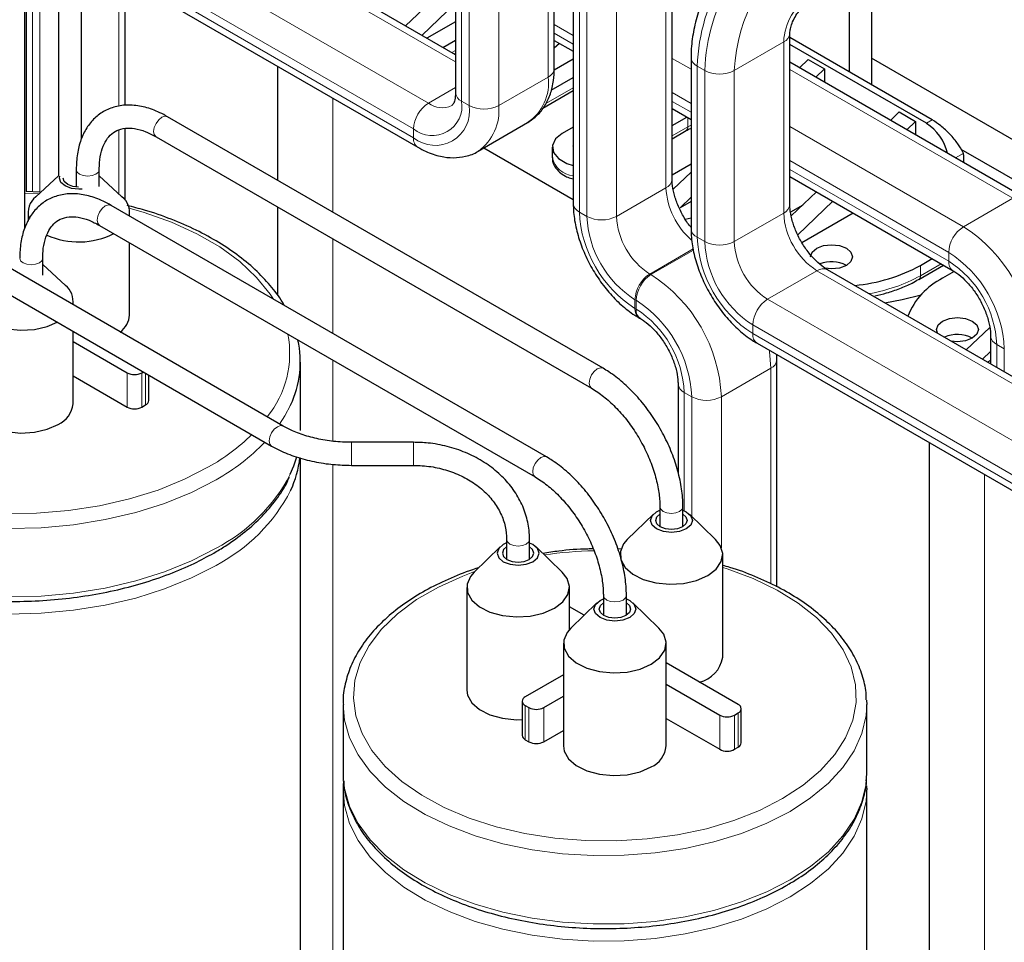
# Model space of a CAD drawing. Header units: millimetres. Extents: x 5 to 418, y 2 to 292.
# Tile 42 of 56: x 335 to 360, y 90 to 114. Entities that reach past the tile are written whole.
import ezdxf

# ---------------------------------------------------------------- set-up
doc = ezdxf.new("R2010")
doc.units = ezdxf.units.MM

msp = doc.modelspace()

# ---------------------------------------------------------------- linework, layer by layer
at = {"color": 7, "linetype": 'Continuous', "lineweight": 25}
for p, q in [((335.5409, 120.6854), (335.5409, 109.653)), ((336.1276, 110.5988), (336.1276, 120.6854)), ((334.689, 108.3434), (334.689, 118.43)), ((345.6484, 112.7388), (338.195, 117.0416)), ((348.1651, 112.3912), (348.1651, 116.7461)), ((345.6484, 116.1311), (345.6484, 111.7762)), ((336.404, 115.1696), (344.6913, 110.3855)), ((334.7212, 115.0359), (334.7212, 109.2618)), ((351.1632, 109.5717), (351.1632, 115.0153)), ((356.2406, 114.9856), (356.2406, 111.9745)), ((337.2379, 111.4456), (337.2379, 114.6882)), ((344.379, 113.4716), (345.6484, 114.6931)), ((355.6749, 114.6483), (355.6749, 112.3011)), ((348.6465, 114.4003), (348.6465, 108.9567)), ((345.6484, 114.0545), (344.7939, 113.2321)), ((345.6484, 113.5774), (344.9221, 113.1581)), ((345.3276, 112.9241), (345.6484, 113.1093)), ((348.1651, 113.1046), (348.6465, 112.8267)), ((354.1614, 108.9296), (354.1614, 113.2845)), ((357.7868, 111.0819), (354.1614, 113.1748)), ((348.2944, 113.0299), (348.1651, 112.9055)), ((357.6359, 110.9949), (354.1614, 113.0007)), ((345.6164, 112.7573), (345.6484, 112.7758)), ((348.6465, 112.6303), (348.1624, 112.3508)), ((351.6447, 112.6695), (351.6447, 108.3146)), ((360.1059, 109.1172), (354.1614, 112.5489)), ((354.6284, 112.6222), (354.4056, 112.4079)), ((354.6284, 112.6222), (355.0432, 112.3827)), ((363.9716, 108.1864), (356.2406, 112.6494)), ((341.1168, 112.449), (341.1168, 109.5478)), ((355.0432, 112.3827), (354.8204, 112.1684)), ((355.0432, 112.3827), (355.0432, 112.0398)), ((348.0862, 111.8388), (348.6465, 112.1622)), ((347.8738, 111.3827), (348.6465, 111.8288)), ((351.1632, 111.3738), (351.6447, 111.0959)), ((349.4065, 104.7623), (338.3191, 111.1629)), ((351.1632, 110.9373), (351.5413, 111.1555)), ((356.9477, 111.2833), (356.7249, 111.069)), ((356.9477, 111.2833), (357.3625, 111.0438)), ((357.3625, 111.0438), (357.1398, 110.8295)), ((357.3625, 111.0438), (357.3625, 110.7009)), ((337.2379, 109.04), (337.2379, 110.8651)), ((346.2259, 110.2863), (347.4836, 111.0124)), ((348.6465, 110.8995), (348.3681, 110.7388)), ((351.1632, 110.6038), (351.52, 110.8098)), ((338.0258, 110.6548), (349.1132, 104.2542)), ((346.3688, 110.3689), (348.6465, 109.054)), ((348.1143, 110.385), (348.1143, 110.1237)), ((348.6465, 110.4367), (348.633, 110.4237)), ((348.6465, 110.4159), (348.633, 110.4237)), ((361.3047, 108.7243), (358.5252, 110.329)), ((358.5642, 110.2645), (358.5752, 110.2307)), ((358.5787, 110.1908), (358.5787, 109.9988)), ((335.9935, 109.82), (335.9935, 109.3745)), ((336.5801, 109.3916), (336.5801, 109.82)), ((351.6447, 109.9525), (351.1632, 109.6746)), ((335.5409, 109.6597), (334.9639, 109.1271)), ((337.157, 109.1271), (336.5801, 109.6595)), ((351.6447, 109.751), (351.1938, 109.3171)), ((354.1614, 109.643), (358.3149, 107.2452)), ((335.0698, 109.2411), (334.7212, 109.2618)), ((351.6447, 109.1123), (351.3672, 108.8453)), ((354.8375, 109.2527), (354.1985, 108.6378)), ((347.9679, 102.507), (336.8805, 108.9076)), ((341.1168, 108.8704), (341.1168, 106.6158)), ((351.6447, 109.0055), (351.3672, 108.8453)), ((354.4874, 108.9157), (354.1808, 108.7388)), ((355.2523, 109.0132), (354.3649, 108.1593)), ((334.7671, 108.7312), (334.7671, 108.504)), ((337.3538, 108.6344), (337.3538, 108.7312)), ((351.4968, 108.5588), (351.6447, 108.587)), ((355.7745, 108.7118), (354.4694, 107.9584)), ((336.5872, 108.3995), (347.6746, 101.9989)), ((341.2623, 103.2923), (333.3125, 107.8815)), ((337.3538, 106.1182), (337.3538, 107.957)), ((335.1416, 107.1364), (335.1416, 107.5647)), ((357.4851, 107.3806), (357.7827, 107.5525)), ((333.0192, 107.3734), (340.969, 102.7842)), ((335.7185, 106.8718), (335.1416, 107.4044)), ((357.4409, 107.0217), (358.0715, 107.3857)), ((368.742, 99.4072), (355.1184, 107.2719)), ((358.3465, 107.2248), (358.0507, 107.0541)), ((357.4409, 107.0217), (357.4275, 107.0157)), ((335.9153, 106.379), (335.9153, 106.4759)), ((350.3293, 106.042), (350.3576, 106.0257)), ((358.6532, 105.2313), (359.2481, 105.8038)), ((335.9153, 103.863), (335.9153, 105.7016)), ((359.272, 105.5875), (359.272, 104.8741)), ((335.9153, 105.4425), (337.2901, 104.6488)), ((353.3274, 105.4), (366.951, 97.5352)), ((353.8314, 104.983), (353.8255, 105.1124)), ((359.272, 105.1882), (359.068, 104.9919)), ((341.7007, 103.1788), (341.7007, 104.9208)), ((353.8314, 99.2066), (353.8314, 104.983)), ((359.272, 104.9615), (359.1963, 104.9178)), ((335.9153, 104.5715), (337.2901, 103.7779)), ((337.6672, 104.6488), (337.7031, 104.6695)), ((337.8396, 103.9411), (337.8396, 104.5907)), ((351.3147, 104.368), (351.3147, 102.1043)), ((337.6672, 103.7779), (337.7615, 103.8323)), ((344.5768, 102.8807), (343.0012, 102.8807)), ((357.7102, 102.8698), (357.7102, 78.4046)), ((341.7007, 72.4769), (341.7007, 102.481)), ((343.0012, 102.294), (344.5768, 102.294)), ((350.6874, 101.0516), (350.0234, 100.4095)), ((350.7682, 101.1115), (350.8521, 101.151)), ((350.8521, 101.2423), (350.8521, 100.7367)), ((351.4388, 100.7369), (351.4388, 101.2423)), ((352.2673, 100.4095), (351.6033, 101.0516)), ((346.9502, 100.4099), (346.9502, 99.9036)), ((347.5368, 99.9045), (347.5368, 100.4099)), ((346.7848, 100.2189), (346.1208, 99.5767)), ((348.3647, 99.5767), (347.7007, 100.2189)), ((349.8847, 100.1623), (349.7836, 100.1684)), ((352.452, 97.4099), (352.452, 100.0228)), ((345.9361, 99.1901), (345.9361, 96.5771)), ((348.5494, 98.1176), (348.5494, 99.1901)), ((349.2489, 98.7963), (348.5849, 98.1542)), ((349.3298, 98.8562), (349.4136, 98.8957)), ((349.4136, 98.9869), (349.4136, 98.4815)), ((350.0002, 98.4815), (350.0002, 98.9869)), ((350.8289, 98.1542), (350.1648, 98.7963)), ((348.9207, 98.4789), (348.5494, 98.6932)), ((348.5494, 98.149), (348.5686, 98.1379)), ((348.4002, 97.7676), (348.4002, 95.1546)), ((351.0136, 95.1546), (351.0136, 97.7676)), ((352.8464, 96.2126), (351.0136, 97.2707)), ((348.4002, 96.9659), (347.4253, 96.4031)), ((351.0136, 96.7265), (352.375, 95.9405)), ((347.3472, 96.2943), (347.3472, 95.4233)), ((347.8967, 96.131), (348.4002, 96.4217)), ((356.1164, 96.319), (356.119, 96.2124)), ((342.7857, 96.2124), (342.7857, 94.4705)), ((347.4253, 96.1854), (347.5196, 96.131)), ((352.9245, 95.2328), (352.9245, 96.1038)), ((356.119, 94.4705), (356.119, 96.2124)), ((351.0136, 95.8555), (352.375, 95.0695)), ((352.7522, 95.9405), (352.8464, 95.9949)), ((347.8967, 95.26), (348.4002, 95.5507)), ((347.4253, 95.3144), (347.5196, 95.26)), ((352.7522, 95.0695), (352.8464, 95.1239)), ((342.7857, 94.4705), (342.7934, 94.2849)), ((356.1144, 94.3276), (356.119, 94.4705)), ((342.7857, 94.035), (342.7857, 63.7686)), ((356.1164, 94.1416), (356.119, 94.035)), ((356.119, 63.7686), (356.119, 94.035))]:
    msp.add_line(p, q, dxfattribs=at)
at = {"color": 7, "linetype": 'Continuous', "lineweight": 18}
for p, q in [((345.6484, 112.5585), (337.9284, 117.0152)), ((348.0089, 116.5284), (348.0089, 112.1735)), ((344.958, 111.505), (336.6707, 116.2891)), ((345.8046, 115.9134), (345.8046, 111.5585)), ((344.5808, 110.8518), (336.2935, 115.6359)), ((345.9969, 115.8023), (345.9969, 111.4474)), ((346.7512, 115.8023), (346.7512, 111.4474)), ((344.5808, 110.6297), (336.2935, 115.4138)), ((334.8774, 114.8182), (334.8774, 109.2525)), ((335.0698, 114.7071), (335.0698, 109.2411)), ((337.0817, 114.7784), (337.0817, 111.4311)), ((351.007, 114.7976), (351.007, 109.354)), ((348.8027, 114.1826), (348.8027, 108.739)), ((348.9951, 114.0715), (348.9951, 108.6279)), ((349.7493, 114.0715), (349.7493, 108.6279)), ((348.6465, 113.2292), (348.1651, 113.5071)), ((348.6465, 113.0071), (348.1651, 113.285)), ((352.7474, 112.3407), (354.0052, 113.0668)), ((354.0052, 113.0668), (354.0052, 108.7119)), ((345.6484, 112.848), (345.5539, 112.7934)), ((351.6447, 112.3693), (351.1632, 112.6472)), ((351.8009, 112.4518), (351.9932, 112.3407)), ((351.8009, 112.4518), (351.8009, 108.0969)), ((351.9932, 112.3407), (351.9932, 107.9859)), ((352.7474, 112.3407), (352.7474, 107.9859)), ((359.8393, 109.0908), (354.1614, 112.3685)), ((346.7512, 111.4474), (348.0089, 112.1735)), ((345.6484, 111.9035), (344.958, 111.505)), ((348.6465, 111.901), (347.9489, 111.4982)), ((342.5227, 111.6374), (342.5227, 108.7362)), ((345.8046, 111.5585), (345.9969, 111.4474)), ((351.6447, 111.4984), (351.1632, 111.7763)), ((351.6447, 111.2763), (351.1632, 111.5542)), ((351.5642, 110.9075), (351.5642, 111.1423)), ((357.6359, 110.9949), (357.7868, 111.0819)), ((337.0817, 110.8233), (337.0817, 109.1965)), ((344.5808, 110.8518), (344.5808, 110.6297)), ((351.5642, 110.9075), (351.1632, 110.676)), ((351.6447, 110.9479), (351.5642, 110.9075)), ((358.5815, 108.3647), (354.1614, 110.9164)), ((358.2044, 107.7115), (354.1614, 110.0455)), ((358.5752, 110.2307), (358.3761, 110.1158)), ((358.2044, 107.4894), (354.1614, 109.8234)), ((349.7493, 108.6279), (351.007, 109.354)), ((335.0422, 109.1994), (334.689, 109.2138)), ((358.5815, 108.3647), (359.8393, 109.0908)), ((348.8027, 108.739), (348.9951, 108.6279)), ((352.7474, 107.9859), (354.0052, 108.7119)), ((342.5227, 108.0588), (342.5227, 105.6504)), ((351.8009, 108.0969), (351.9932, 107.9859)), ((350.596, 107.1615), (351.702, 107.8)), ((350.6242, 107.1452), (351.7068, 107.7701)), ((358.2044, 107.4894), (358.2044, 107.7115)), ((358.009, 107.4218), (357.4851, 107.1194)), ((357.4851, 107.1194), (357.4851, 107.3806)), ((350.596, 107.1615), (350.6242, 107.1452)), ((353.5941, 106.5194), (354.8518, 107.2455)), ((354.8518, 107.2455), (368.4754, 99.3808)), ((350.2188, 106.2862), (350.2188, 106.5083)), ((350.2188, 106.5083), (350.2471, 106.492)), ((350.2188, 106.2862), (350.2471, 106.2699)), ((350.2471, 106.2699), (350.2471, 106.492)), ((353.5941, 106.5194), (367.2177, 98.6547)), ((353.217, 105.8662), (366.8406, 98.0015)), ((353.217, 105.6441), (353.217, 105.8662)), ((353.217, 105.6441), (366.8406, 97.7794)), ((359.4282, 105.3698), (359.6205, 105.2587)), ((359.4282, 105.3698), (359.4282, 104.7839)), ((359.6205, 105.2587), (359.6205, 104.6729)), ((342.5227, 104.973), (342.5227, 102.9132)), ((337.2901, 104.6488), (337.2901, 103.7779)), ((337.6672, 104.6488), (337.6672, 103.7779)), ((337.7615, 104.6358), (337.7615, 103.8323)), ((352.4175, 104.0392), (353.6752, 104.7653)), ((353.6752, 104.7653), (353.6752, 99.2791)), ((351.4709, 104.1503), (351.6632, 104.0392)), ((351.4709, 104.1503), (351.4709, 101.1377)), ((351.6632, 104.0392), (351.6632, 100.9937)), ((352.4175, 104.0392), (352.4175, 100.1952)), ((343.0012, 102.6369), (343.0012, 102.8807)), ((344.5768, 102.6369), (344.5768, 102.8807)), ((343.0012, 102.294), (343.0012, 102.6369)), ((344.5768, 102.294), (344.5768, 102.6369)), ((342.5227, 102.3182), (342.5227, 86.0244)), ((359.1161, 102.0582), (359.1161, 76.4452)), ((347.4253, 96.1854), (347.4253, 95.3144)), ((347.5196, 96.131), (347.5196, 95.26)), ((347.8967, 96.131), (347.8967, 95.26)), ((352.375, 95.9405), (352.375, 95.0695)), ((352.7522, 95.9405), (352.7522, 95.0695)), ((352.8464, 95.9949), (352.8464, 95.1239))]:
    msp.add_line(p, q, dxfattribs=at)
at = {"color": 7, "linetype": 'Continuous', "lineweight": 18, "flags": 128}
for points in [[(338.3191, 111.1629), (338.2518, 111.176), (338.1724, 111.1484), (338.0931, 111.0843), (338.0258, 110.9936), (337.9808, 110.8899), (337.965, 110.7891), (337.9808, 110.7066), (338.0258, 110.6548), (338.0258, 110.6548)], [(335.9935, 109.8199), (336.0158, 109.7552), (336.0794, 109.7002), (336.1746, 109.6635), (336.2868, 109.6506), (336.3991, 109.6635), (336.4942, 109.7002)], [(336.4942, 109.7002), (336.5578, 109.7552), (336.5801, 109.82)], [(336.8805, 108.9076), (336.8132, 108.9207), (336.7338, 108.8931), (336.6545, 108.829), (336.5872, 108.7383), (336.5422, 108.6346), (336.5264, 108.5338), (336.5422, 108.4513), (336.5872, 108.3995), (336.5872, 108.3995)], [(341.0166, 106.5199), (340.9348, 106.6447), (340.5875, 107.0747), (340.1561, 107.4784), (339.6464, 107.8506), (339.0653, 108.186), (338.4207, 108.4803), (337.7212, 108.7293), (337.3401, 108.8395)], [(334.5549, 107.5646), (334.5772, 107.4999), (334.6408, 107.4449), (334.736, 107.4082), (334.8482, 107.3953), (334.9605, 107.4082), (335.0556, 107.4449)], [(335.0556, 107.4449), (335.1192, 107.4999), (335.1416, 107.5646)], [(353.6354, 105.2222), (353.6407, 105.1892), (353.6752, 104.7653)], [(349.4065, 104.7623), (349.3392, 104.7753), (349.2599, 104.7478), (349.1805, 104.6837), (349.1132, 104.5929), (349.0682, 104.4893), (349.0524, 104.3885), (349.0682, 104.306), (349.113, 104.2543)], [(339.5528, 101.9273), (338.9279, 101.6056), (338.2436, 101.3271), (337.5087, 101.0954), (336.7329, 100.9136), (335.9262, 100.7841), (335.0992, 100.7085), (334.2627, 100.6878), (333.4275, 100.7223), (332.6046, 100.8115), (331.8046, 100.9543), (331.0381, 101.1488), (330.315, 101.3924), (329.6447, 101.6821), (329.036, 102.014), (328.4967, 102.3838), (328.0341, 102.7867), (327.6539, 103.2173), (327.3613, 103.6702), (327.2962, 103.799)], [(341.4521, 103.8278), (341.3087, 103.5552), (341.1729, 103.3438)], [(340.9689, 103.1229), (341.0362, 103.2137), (341.1156, 103.2777), (341.195, 103.3053), (341.2623, 103.2922), (341.2625, 103.2921)], [(340.9689, 102.7842), (340.924, 102.8359), (340.9082, 102.9185), (340.924, 103.0192), (340.9689, 103.1229)], [(347.9679, 102.507), (347.9006, 102.52), (347.8213, 102.4924), (347.7419, 102.4284), (347.6746, 102.3376), (347.6296, 102.234), (347.6139, 102.1332), (347.6296, 102.0506), (347.6744, 101.999)], [(327.2855, 102.0798), (327.3613, 101.9283), (327.6539, 101.4754), (328.0341, 101.0447), (328.4967, 100.6418), (329.036, 100.2721), (329.6447, 99.9402), (330.315, 99.6505), (331.0381, 99.4068), (331.8046, 99.2123), (332.6046, 99.0695), (333.4275, 98.9803), (334.2627, 98.9458), (335.0992, 98.9665), (335.9262, 99.0422), (336.7329, 99.1717), (337.5087, 99.3535), (338.2436, 99.5851), (338.9279, 99.8636), (339.5528, 100.1853)], [(334.1619, 101.0608), (334.9833, 101.0746), (335.7964, 101.1433), (336.5902, 101.2661), (337.3539, 101.4413), (338.0772, 101.6664), (338.7504, 101.9385), (339.3643, 102.2539), (339.3643, 102.2539)], [(339.5528, 99.7499), (338.9279, 99.4281), (338.2436, 99.1496), (337.5087, 98.918), (336.7329, 98.7362), (335.9262, 98.6067), (335.0992, 98.531), (334.2627, 98.5103), (333.4275, 98.5448), (332.6046, 98.634), (331.8046, 98.7768), (331.0381, 98.9713), (330.315, 99.215), (329.6447, 99.5047), (329.036, 99.8366), (328.4967, 100.2063), (328.0341, 100.6092), (327.6539, 101.0399), (327.3613, 101.4928), (327.2962, 101.6216)], [(351.4388, 101.2422), (351.4165, 101.1775), (351.3529, 101.1225), (351.2577, 101.0858), (351.1455, 101.0729), (351.0332, 101.0858), (350.9381, 101.1225), (350.8745, 101.1775), (350.8522, 101.2418)], [(346.9502, 100.4083), (346.9725, 100.3451), (347.0361, 100.2901), (347.1313, 100.2534), (347.2435, 100.2405), (347.3558, 100.2534), (347.4509, 100.2901)], [(347.4509, 100.2901), (347.5145, 100.3451), (347.5368, 100.4099), (347.5368, 100.4099)], [(346.1339, 99.5894), (345.8355, 99.4783), (345.214, 99.1986), (344.6568, 98.8769), (344.1723, 98.5182), (343.7679, 98.1278), (343.4496, 97.7116), (343.2223, 97.2761), (343.0895, 96.8277), (343.0531, 96.3733), (343.1137, 95.9198), (343.2704, 95.4739), (343.5208, 95.0426), (343.8611, 94.6324), (344.2862, 94.2493), (344.7896, 93.8994), (345.3637, 93.5878), (345.9998, 93.3193), (346.6882, 93.0979), (347.4185, 92.9271), (348.1796, 92.8093), (348.96, 92.7465), (349.7479, 92.7395), (350.5313, 92.7884), (351.2984, 92.8926), (352.0374, 93.0504), (352.7373, 93.2594), (353.3874, 93.5164), (353.9778, 93.8177), (353.9778, 93.8177)], [(353.9778, 93.8177), (354.4996, 94.1585), (354.945, 94.5338), (355.307, 94.9378), (355.5803, 95.3645), (355.7607, 95.8073), (355.8455, 96.2596), (355.8334, 96.7144), (355.7245, 97.1649), (355.5206, 97.6043), (355.2246, 98.0259), (354.8412, 98.4233), (354.3761, 98.7905), (353.8363, 99.1219), (353.2301, 99.4125), (352.5666, 99.6579), (352.452, 99.6939)], [(350.0002, 98.9869), (349.9779, 98.9221), (349.9143, 98.8672), (349.8191, 98.8305), (349.7069, 98.8176), (349.5946, 98.8305), (349.4995, 98.8672), (349.4359, 98.9221), (349.4136, 98.9865)], [(354.1664, 93.4911), (353.5757, 93.1883), (352.9272, 92.928), (352.2299, 92.7138), (351.4936, 92.5487), (350.7287, 92.4351), (349.9458, 92.3744), (349.1561, 92.3677), (348.3704, 92.4149), (347.6, 92.5154), (346.8555, 92.6678), (346.1476, 92.87), (345.486, 93.1191), (344.88, 93.4116), (344.3383, 93.7435), (343.8684, 94.11), (343.4768, 94.506), (343.1692, 94.926), (342.9497, 95.364), (342.8215, 95.8139), (342.7857, 96.2132)], [(356.119, 96.2124), (356.1007, 95.9275), (355.9957, 95.4756), (355.7988, 95.034), (355.5128, 94.609), (355.1418, 94.2064), (354.6908, 93.8321), (354.1664, 93.4911)], [(342.7934, 94.2849), (342.8215, 94.072), (342.9497, 93.622), (343.1692, 93.184), (343.4768, 92.764), (343.8684, 92.368), (344.3383, 92.0015), (344.88, 91.6697), (345.486, 91.3772), (346.1476, 91.1281), (346.8555, 90.9259), (347.6, 90.7735), (348.3704, 90.6729), (349.1561, 90.6257), (349.9458, 90.6325), (350.7287, 90.6931), (351.4936, 90.8068), (352.2299, 90.9719), (352.9272, 91.1861), (353.5757, 91.4464), (354.1664, 91.7491)], [(354.1664, 91.7491), (354.6908, 92.0901), (355.1418, 92.4645), (355.5128, 92.867), (355.7988, 93.2921), (355.9957, 93.7337), (356.1007, 94.1856), (356.1144, 94.3276)], [(354.1664, 91.3136), (353.5757, 91.0109), (352.9272, 90.7506), (352.2299, 90.5364), (351.4936, 90.3713), (350.7287, 90.2576), (349.9458, 90.197), (349.1561, 90.1902), (348.3704, 90.2374), (347.6, 90.338), (346.8555, 90.4904), (346.1476, 90.6926), (345.486, 90.9417), (344.88, 91.2342), (344.3383, 91.566), (343.8684, 91.9325), (343.4768, 92.3286), (343.1692, 92.7485), (342.9497, 93.1866), (342.8215, 93.6365), (342.7857, 94.0358)], [(356.119, 94.035), (356.1007, 93.7501), (355.9957, 93.2982), (355.7988, 92.8566), (355.5128, 92.4315), (355.1418, 92.029), (354.6908, 91.6546), (354.1664, 91.3136)]]:
    msp.add_lwpolyline(points, dxfattribs=at)
at = {"color": 7, "linetype": 'Continuous', "lineweight": 25, "flags": 128}
for points in [[(348.3681, 110.7388), (348.1955, 110.5965), (348.1176, 110.4286), (348.1438, 110.2555), (348.271, 110.0981), (348.4838, 109.9752), (348.6465, 109.9235)], [(336.1493, 109.322), (336.0604, 109.3173), (335.8716, 109.339), (335.7116, 109.4008), (335.6046, 109.4932), (335.5671, 109.6021), (335.5752, 109.6535)], [(336.0505, 109.3713), (335.9074, 109.3888), (335.7776, 109.4389), (335.6909, 109.5138), (335.6605, 109.5964)], [(354.689, 107.5984), (354.7296, 107.7162), (354.8452, 107.8161), (355.0182, 107.8828), (355.2223, 107.9062), (355.4264, 107.8828), (355.5994, 107.8161), (355.7151, 107.7162), (355.7557, 107.5984), (355.7151, 107.4805), (355.5994, 107.3806), (355.4264, 107.3139), (355.2223, 107.2905), (355.0524, 107.3065)], [(333.5254, 106.8718), (333.4188, 106.7498), (333.3354, 106.5523), (333.3474, 106.349), (333.454, 106.1552), (333.6471, 105.9852), (333.9126, 105.8516), (334.2307, 105.7643), (334.5778, 105.7297), (334.9282, 105.7505), (335.2558, 105.8251), (335.5122, 105.9343)], [(356.58, 106.4282), (357.0223, 106.5096), (357.5025, 106.6306)], [(357.9194, 105.655), (357.8945, 105.7478), (357.9351, 105.8657), (358.0507, 105.9655), (358.2238, 106.0323), (358.4279, 106.0557), (358.632, 106.0323), (358.805, 105.9655), (358.9206, 105.8657), (358.9612, 105.7478), (358.9206, 105.63), (358.805, 105.5301), (358.632, 105.4634), (358.4279, 105.4399), (358.267, 105.4543)], [(333.3286, 103.863), (333.3474, 103.7361), (333.454, 103.5423), (333.6471, 103.3723), (333.9126, 103.2387), (334.2307, 103.1513), (334.5778, 103.1168), (334.9282, 103.1376), (335.2558, 103.2122), (335.5365, 103.335)], [(341.4439, 102.0684), (341.5331, 102.279), (341.6092, 102.5119)], [(351.4388, 101.1509), (351.5225, 101.1115), (351.6381, 101.0116), (351.6787, 100.8938), (351.6381, 100.776), (351.5225, 100.6761), (351.3495, 100.6093), (351.1454, 100.5859), (350.9413, 100.6093), (350.7682, 100.6761), (350.6526, 100.776), (350.612, 100.8938), (350.6526, 101.0116), (350.7682, 101.1115), (350.7682, 101.1115)], [(351.4388, 101.0507), (351.5149, 100.9822), (351.5454, 100.8938), (351.5149, 100.8054), (351.4282, 100.7305), (351.2984, 100.6805), (351.1454, 100.6629), (350.9923, 100.6805), (350.8625, 100.7305), (350.7758, 100.8054), (350.7454, 100.8938), (350.7758, 100.9822), (350.8521, 101.0509)], [(346.9502, 100.3185), (346.8656, 100.2788), (346.75, 100.1789), (346.7094, 100.0611), (346.75, 99.9432), (346.8656, 99.8433), (347.0386, 99.7766), (347.2427, 99.7532), (347.4468, 99.7766), (347.6199, 99.8433), (347.6199, 99.8433)], [(347.6199, 99.8433), (347.7355, 99.9432), (347.7761, 100.0611), (347.7355, 100.1789), (347.6199, 100.2788), (347.5368, 100.3179)], [(350.0234, 100.4095), (349.9298, 100.2995), (349.8456, 100.1), (349.8577, 99.8946), (349.9654, 99.6988), (350.1605, 99.5271), (350.4287, 99.3921), (350.7501, 99.3038), (351.1008, 99.2689), (351.4547, 99.2899), (351.7858, 99.3653), (352.0693, 99.4894)], [(352.0693, 99.4894), (352.2843, 99.6531), (352.4149, 99.8442), (352.4513, 100.0486), (352.3908, 100.251), (352.2673, 100.4095)], [(346.9502, 100.2185), (346.8732, 100.1494), (346.8427, 100.0611), (346.8732, 99.9727), (346.9599, 99.8978), (347.0897, 99.8477), (347.2427, 99.8301), (347.3958, 99.8477), (347.5256, 99.8978)], [(347.5256, 99.8978), (347.6123, 99.9727), (347.6427, 100.0611), (347.6123, 100.1494), (347.5368, 100.2176)], [(346.1208, 99.5767), (346.0272, 99.4668), (345.9429, 99.2672), (345.9551, 99.0619), (346.0627, 98.8661), (346.2579, 98.6943), (346.5261, 98.5593), (346.8475, 98.4711), (347.1981, 98.4362), (347.5521, 98.4572), (347.8832, 98.5326), (348.1667, 98.6567)], [(348.1667, 98.6567), (348.3817, 98.8204), (348.5123, 99.0115), (348.5487, 99.2158), (348.4882, 99.4183), (348.3647, 99.5767)], [(350.0002, 98.8957), (350.084, 98.8562), (350.1996, 98.7564), (350.2402, 98.6385), (350.1996, 98.5207), (350.084, 98.4208), (349.911, 98.3541), (349.7069, 98.3306), (349.5028, 98.3541), (349.3298, 98.4208), (349.2142, 98.5207), (349.1736, 98.6385), (349.2142, 98.7564), (349.3298, 98.8562), (349.3298, 98.8562)], [(350.0002, 98.7955), (350.0764, 98.7269), (350.1069, 98.6385), (350.0764, 98.5502), (349.9897, 98.4753), (349.86, 98.4252), (349.7069, 98.4076), (349.5538, 98.4252), (349.424, 98.4753), (349.3373, 98.5502), (349.3069, 98.6385), (349.3373, 98.7269), (349.4136, 98.7955)], [(348.5849, 98.1542), (348.4913, 98.0443), (348.4071, 97.8447), (348.4192, 97.6394), (348.5269, 97.4436), (348.722, 97.2718), (348.9902, 97.1368), (349.3116, 97.0486), (349.6623, 97.0137), (350.0163, 97.0347), (350.3473, 97.11), (350.6308, 97.2342)], [(350.6308, 97.2342), (350.8459, 97.3979), (350.9764, 97.589), (351.0128, 97.7933), (350.9523, 97.9957), (350.8289, 98.1542)], [(345.9361, 96.5771), (345.9551, 96.449), (346.0627, 96.2532), (346.2579, 96.0814), (346.5261, 95.9464), (346.8475, 95.8582), (347.1981, 95.8233), (347.3472, 95.8252)], [(348.4002, 95.1546), (348.4192, 95.0265), (348.5269, 94.8307), (348.722, 94.6589), (348.9902, 94.5239), (349.3116, 94.4356), (349.6623, 94.4007), (350.0163, 94.4217), (350.3473, 94.4971), (350.6308, 94.6212)]]:
    msp.add_lwpolyline(points, dxfattribs=at)
at = {"color": 7, "linetype": 'Continuous', "lineweight": 18}
for centre, radius, start, end in [((356.8294, 112.2343), 5.0332, 122.4764, 177.5236), ((357.0217, 112.1233), 5.0332, 122.4764, 177.5236), ((356.9785, 112.1482), 4.2354, 122.60548, 177.39452), ((355.5056, 112.9985), 1.502, 122.60548, 177.39452), ((353.8938, 113.3119), 0.2692, 294.43365, 353.63125), ((351.9116, 112.6961), 0.2683, 185.71014, 245.624), ((347.8982, 112.4178), 0.2682, 294.37466, 354.3052), ((352.3703, 113.0686), 0.8197, 242.60967, 297.39033), ((346.8026, 112.0199), 1.2161, 304.05635, 7.25583), ((345.0586, 111.4374), 0.7558, 230.79671, 9.21404), ((345.9153, 111.8028), 0.2682, 185.6948, 245.62534), ((345.3996, 110.8145), 0.8196, 122.60548, 177.39452), ((345.1336, 111.3074), 0.8746, 230.79671, 9.21404), ((345.3088, 111.9949), 0.6026, 234.39223, 294.19458), ((346.3741, 112.1753), 0.8197, 242.60967, 297.39033), ((345.4789, 111.323), 1.2783, 306.06736, 5.58812), ((351.4627, 110.8946), 0.1023, 304.05635, 7.25583), ((344.8345, 110.5974), 0.2557, 172.74244, 235.96084), ((348.6967, 110.2577), 0.5976, 192.95276, 265.18458), ((350.8963, 109.5983), 0.2682, 294.37466, 354.3052), ((352.8841, 109.4517), 1.8796, 182.97863, 229.37292), ((348.9134, 108.9833), 0.2682, 185.6948, 245.62534), ((353.8945, 108.9562), 0.2682, 294.37466, 354.3052), ((351.8773, 108.8789), 3.0777, 182.60548, 237.39452), ((349.3722, 109.3558), 0.8197, 242.60967, 297.39033), ((351.652, 108.7488), 2.6597, 182.60548, 237.39452), ((351.5875, 108.7116), 1.8401, 182.60548, 237.39452), ((355.8433, 108.7956), 1.8401, 182.60548, 237.39452), ((351.9116, 108.3412), 0.2682, 185.6948, 245.62534), ((359.0232, 107.6742), 0.8196, 122.60548, 177.39452), ((356.4815, 105.0816), 3.8973, 2.60548, 57.39452), ((354.8754, 108.2368), 3.0777, 182.60548, 237.39452), ((352.3703, 108.7137), 0.8197, 242.60967, 297.39033), ((354.6501, 108.1068), 2.6597, 182.60548, 237.39452), ((354.5856, 108.0695), 1.8401, 182.60548, 237.39452), ((356.546, 105.1188), 3.0777, 2.60548, 57.39452), ((355.008, 107.0274), 0.2683, 65.69288, 125.61758), ((358.4724, 107.4633), 0.2692, 174.4348, 233.67132), ((356.7712, 105.2489), 2.6597, 2.60548, 57.39452), ((351.0376, 106.471), 0.8196, 122.60548, 177.39452), ((351.0659, 106.4547), 0.8196, 122.60548, 177.39452), ((348.5242, 103.8621), 3.8973, 2.60548, 57.39452), ((355.4953, 110.7144), 4.109, 279.52016, 298.96334), ((357.3836, 107.1064), 0.1023, 304.05635, 7.25583), ((350.4859, 106.2599), 0.2683, 174.38055, 234.29131), ((348.5887, 103.8993), 3.0777, 2.60548, 57.39452), ((354.0357, 105.829), 0.8196, 122.60548, 177.39452), ((350.5151, 106.2438), 0.2692, 174.4348, 233.67132), ((348.8139, 104.0293), 2.6597, 2.60548, 57.39452), ((338.8432, 105.1451), 2.5852, 321.20734, 10.84044), ((353.4783, 105.6153), 0.2629, 173.70115, 234.98667), ((359.5395, 105.6149), 0.2692, 186.35047, 245.56795), ((353.5764, 105.0011), 0.2557, 292.73751, 355.95885), ((351.5822, 104.3953), 0.2692, 186.35047, 245.56795), ((352.0403, 104.7671), 0.8197, 242.60967, 297.39033), ((336.7703, 106.8719), 5.2967, 299.32278, 314.21513), ((336.9046, 106.6553), 5.4192, 299.25392, 315.89834), ((337.5319, 104.1061), 4.4109, 297.26901, 332.48608), ((337.4696, 103.731), 4.4933, 297.62209, 332.41498), ((349.4385, 89.3164), 10.8081, 91.39182, 98.12786)]:
    msp.add_arc(centre, radius, start, end, dxfattribs=at)
at = {"color": 7, "linetype": 'Continuous', "lineweight": 25}
for centre, radius, start, end in [((356.9662, 109.9511), 1.2401, 13.11116, 57.3157), ((358.3629, 110.1918), 0.2158, 359.73251, 10.37943), ((335.2695, 108.7318), 0.4996, 127.7102, 196.47975), ((336.843, 108.727), 0.5085, 350.14879, 51.87832), ((336.0578, 109.9663), 1.9885, 245.95105, 296.68336), ((355.2194, 106.6368), 0.8353, 62.93996, 110.79082), ((355.4024, 111.2184), 4.3664, 275.38804, 298.48744), ((358.8521, 105.4358), 1.8058, 116.34443, 158.81177), ((335.4046, 106.4717), 0.5085, 350.1338, 51.87893), ((336.7672, 106.1602), 0.588, 306.29321, 355.90801), ((358.4258, 104.7915), 0.8302, 62.82932, 113.4381), ((339.1557, 104.9204), 2.5431, 334.55477, 12.83552), ((337.4787, 105.0128), 0.4099, 242.60967, 297.39033), ((335.2737, 103.9234), 0.6444, 294.06265, 354.61721), ((337.4787, 104.1418), 0.4099, 242.60967, 297.39033), ((337.7061, 103.9545), 0.1341, 294.37466, 354.3052), ((339.058, 102.7746), 2.6449, 334.84564, 353.92697), ((351.683, 97.5383), 0.7797, 283.41773, 350.52131), ((347.4666, 96.2943), 0.1164, 110.78342, 249.21658), ((347.7081, 96.4949), 0.4099, 242.60967, 297.39033), ((352.8051, 96.1038), 0.1164, 290.78342, 69.21658), ((352.5636, 96.3044), 0.4099, 242.60967, 297.39033), ((347.4806, 95.4366), 0.1341, 185.6948, 245.62534), ((347.7081, 95.6239), 0.4099, 242.60967, 297.39033), ((350.3654, 95.2157), 0.651, 294.06265, 354.61721), ((352.5636, 95.4334), 0.4099, 242.60967, 297.39033), ((352.7911, 95.2461), 0.1341, 294.37466, 354.3052)]:
    msp.add_arc(centre, radius, start, end, dxfattribs=at)
for points, knots in [([(353.8601, 116.5068), (353.789, 116.4634), (353.5864, 116.34), (353.2639, 116.0843), (352.906, 115.7285), (352.5796, 115.3239), (352.2916, 114.8824), (352.0487, 114.4141), (351.8566, 113.93), (351.7217, 113.4411), (351.6541, 113.018), (351.6473, 112.7663), (351.6447, 112.6695)], [0, 0, 0, 0, 0.0592196, 0.1686873, 0.2778136, 0.3865512, 0.4950124, 0.6034493, 0.7121178, 0.8212855, 0.9312726, 1, 1, 1, 1]), ([(354.1614, 113.2845), (354.162, 113.3036), (354.1638, 113.3524), (354.1879, 113.4689), (354.2467, 113.6223), (354.3396, 113.7832), (354.4485, 113.9147), (354.5359, 113.9889), (354.5734, 114.012), (354.5858, 114.0196)], [0, 0, 0, 0, 0.0964483, 0.2463071, 0.4116837, 0.5900005, 0.772077, 0.9252423, 1, 1, 1, 1]), ([(347.4904, 111.0191), (347.5738, 111.0755), (347.7442, 111.1909), (347.9362, 111.4436), (348.0753, 111.7425), (348.1525, 112.0619), (348.1611, 112.2879), (348.1651, 112.3912)], [0, 0, 0, 0, 0.193945, 0.396563, 0.6027175, 0.8185307, 1, 1, 1, 1]), ([(345.6484, 111.7762), (345.6473, 111.7412), (345.6442, 111.6403), (345.6131, 111.5205), (345.572, 111.4544), (345.5618, 111.4487), (345.5565, 111.4457)], [0, 0, 0, 0, 0.145889, 0.4209403, 0.6999764, 1, 1, 1, 1]), ([(338.3191, 111.1629), (338.2534, 111.1987), (338.0634, 111.3022), (337.7459, 111.4164), (337.3769, 111.473), (337.0285, 111.4416), (336.7175, 111.3258), (336.4569, 111.1357), (336.2518, 110.8835), (336.1042, 110.5759), (336.0107, 110.2215), (335.9993, 109.9543), (335.9935, 109.82)], [0, 0, 0, 0, 0.0582353, 0.1683741, 0.2782952, 0.3858137, 0.4893856, 0.5897775, 0.6893331, 0.7904269, 0.8947152, 1, 1, 1, 1]), ([(358.5642, 110.2645), (358.5259, 110.3336), (358.4472, 110.4755), (358.2764, 110.6786), (358.1225, 110.8302), (357.9687, 110.9644), (357.8585, 111.0356), (357.7868, 111.0819)], [0, 0, 0, 0, 0.2487671, 0.5111512, 0.642795, 0.7675023, 1, 1, 1, 1]), ([(336.5801, 109.82), (336.5816, 109.8785), (336.5858, 110.0487), (336.6318, 110.2956), (336.7279, 110.532), (336.8602, 110.7053), (337.0267, 110.8217), (337.2303, 110.8785), (337.4808, 110.8698), (337.7455, 110.8012), (337.9368, 110.7013), (338.0258, 110.6548)], [0, 0, 0, 0, 0.0600523, 0.1747307, 0.2894032, 0.4059437, 0.5290531, 0.6636006, 0.7759402, 0.8957471, 1, 1, 1, 1]), ([(351.5219, 110.8091), (351.5554, 110.8289), (351.592, 110.8506), (351.6404, 110.8662), (351.6447, 110.8675)], [0, 0, 0, 0, 0.9129561, 1, 1, 1, 1]), ([(344.6913, 110.3855), (344.7571, 110.3499), (344.9451, 110.2484), (345.2487, 110.1483), (345.5939, 110.1074), (345.9149, 110.1516), (346.1342, 110.2175), (346.2277, 110.2892), (346.2327, 110.2931)], [0, 0, 0, 0, 0.1295024, 0.369853, 0.5769628, 0.7746891, 0.9879015, 1, 1, 1, 1]), ([(348.1204, 110.1256), (348.1185, 110.1121), (348.107, 110.0313), (348.1686, 109.8923), (348.2878, 109.7499), (348.4314, 109.657), (348.5524, 109.6026), (348.624, 109.5848), (348.6465, 109.5792)], [0, 0, 0, 0, 0.0525166, 0.3143479, 0.5463191, 0.7597554, 0.9245227, 1, 1, 1, 1]), ([(351.6447, 108.3474), (351.639, 108.3537), (351.5666, 108.4349), (351.4459, 108.6305), (351.3017, 108.916), (351.2062, 109.2052), (351.1672, 109.4262), (351.1642, 109.5364), (351.1632, 109.5717)], [0, 0, 0, 0, 0.0186004, 0.2389247, 0.4608847, 0.6815722, 0.8982125, 1, 1, 1, 1]), ([(336.8805, 108.9076), (336.8148, 108.9434), (336.6248, 109.0469), (336.3073, 109.1611), (335.9383, 109.2177), (335.5899, 109.1863), (335.2789, 109.0705), (335.0183, 108.8804), (334.8132, 108.6282), (334.6656, 108.3206), (334.5721, 107.9662), (334.5607, 107.6989), (334.5549, 107.5647)], [0, 0, 0, 0, 0.0582353, 0.1683741, 0.2782952, 0.3858137, 0.4893856, 0.5897775, 0.6893331, 0.7904269, 0.8947152, 1, 1, 1, 1]), ([(341.2894, 106.3624), (341.2852, 106.3709), (341.2069, 106.5297), (340.9807, 106.822), (340.6085, 107.2329), (340.1545, 107.6153), (339.6352, 107.9669), (339.0546, 108.2833), (338.4188, 108.5586), (337.8296, 108.768), (337.4404, 108.8661), (337.2926, 108.9034)], [0, 0, 0, 0, 0.0072166, 0.1355414, 0.2650402, 0.3954334, 0.5263555, 0.6575039, 0.7886597, 0.9197325, 1, 1, 1, 1]), ([(348.6465, 108.9567), (348.6486, 108.8814), (348.6545, 108.6689), (348.7165, 108.3058), (348.8475, 107.8754), (349.0354, 107.4538), (349.2723, 107.054), (349.5515, 106.6878), (349.8663, 106.3674), (350.1317, 106.1608), (350.2898, 106.0658), (350.3293, 106.042)], [0, 0, 0, 0, 0.0697016, 0.1967478, 0.3233309, 0.4494165, 0.5753059, 0.7015457, 0.82861, 0.95718, 1, 1, 1, 1]), ([(355.1184, 107.2719), (355.0859, 107.2919), (354.9908, 107.3506), (354.8191, 107.4959), (354.621, 107.7194), (354.4428, 107.9855), (354.3001, 108.2747), (354.2042, 108.5629), (354.1653, 108.7841), (354.1623, 108.8944), (354.1614, 108.9296)], [0, 0, 0, 0, 0.0723571, 0.2117137, 0.3541235, 0.4991229, 0.6451986, 0.790437, 0.9330118, 1, 1, 1, 1]), ([(335.1416, 107.5647), (335.143, 107.6232), (335.1472, 107.7933), (335.1932, 108.0402), (335.2893, 108.2766), (335.4216, 108.45), (335.5881, 108.5664), (335.7917, 108.6232), (336.0422, 108.6145), (336.3069, 108.5459), (336.4982, 108.446), (336.5872, 108.3995)], [0, 0, 0, 0, 0.0600523, 0.1747307, 0.2894032, 0.4059437, 0.5290531, 0.6636006, 0.7759402, 0.8957471, 1, 1, 1, 1]), ([(351.6447, 108.3146), (351.6467, 108.2393), (351.6526, 108.0269), (351.7146, 107.6637), (351.8457, 107.2333), (352.0335, 106.8117), (352.2704, 106.4119), (352.5496, 106.0457), (352.8644, 105.7253), (353.1298, 105.5187), (353.2879, 105.4237), (353.3274, 105.4)], [0, 0, 0, 0, 0.06970156, 0.19674781, 0.32333095, 0.44941646, 0.57530589, 0.70154575, 0.82861001, 0.95718002, 1, 1, 1, 1]), ([(358.3149, 107.2452), (358.3474, 107.2252), (358.4425, 107.1665), (358.6142, 107.0212), (358.8124, 106.7977), (358.9905, 106.5316), (359.1332, 106.2424), (359.2291, 105.9542), (359.268, 105.733), (359.271, 105.6227), (359.272, 105.5875)], [0, 0, 0, 0, 0.0723571, 0.2117137, 0.3541235, 0.4991229, 0.6451986, 0.790437, 0.9330118, 1, 1, 1, 1]), ([(356.3275, 106.6064), (356.4279, 106.6299), (356.6469, 106.6811), (356.9645, 106.7912), (357.2373, 106.9063), (357.3838, 106.9932), (357.4365, 107.0245)], [0, 0, 0, 0, 0.24492332, 0.53427421, 0.83259864, 1, 1, 1, 1]), ([(350.3576, 106.0257), (350.3901, 106.0056), (350.4852, 105.947), (350.6569, 105.8017), (350.8551, 105.5782), (351.0332, 105.312), (351.1759, 105.0229), (351.2718, 104.7347), (351.3107, 104.5135), (351.3137, 104.4032), (351.3147, 104.368)], [0, 0, 0, 0, 0.0723571, 0.21171365, 0.35412353, 0.49912287, 0.64519864, 0.79043703, 0.93301183, 1, 1, 1, 1]), ([(351.4388, 101.2423), (351.437, 101.3184), (351.4317, 101.5375), (351.3744, 101.918), (351.2497, 102.3779), (351.0687, 102.8364), (350.8378, 103.2806), (350.5632, 103.6984), (350.2524, 104.0786), (349.9129, 104.4099), (349.626, 104.6302), (349.455, 104.7331), (349.4065, 104.7623)], [0, 0, 0, 0, 0.0598191, 0.172088, 0.2841194, 0.3958678, 0.5074361, 0.6190003, 0.7307231, 0.8427875, 0.9554006, 1, 1, 1, 1]), ([(349.1132, 104.2542), (349.1652, 104.2225), (349.3174, 104.1297), (349.5726, 103.9262), (349.8655, 103.63), (350.137, 103.285), (350.3762, 102.9046), (350.5742, 102.5024), (350.7236, 102.0936), (350.8174, 101.7017), (350.8497, 101.4203), (350.8517, 101.2761), (350.8521, 101.2423)], [0, 0, 0, 0, 0.0588991, 0.1722906, 0.2862734, 0.4007666, 0.5156016, 0.630541, 0.7452749, 0.8595133, 0.9669665, 1, 1, 1, 1]), ([(343.0012, 102.8807), (342.9237, 102.8819), (342.697, 102.8856), (342.3256, 102.9267), (341.9096, 103.018), (341.5476, 103.1417), (341.3522, 103.2448), (341.2623, 103.2923)], [0, 0, 0, 0, 0.1192081, 0.3487536, 0.5778845, 0.8058336, 1, 1, 1, 1]), ([(340.969, 102.7842), (341.0358, 102.7477), (341.2281, 102.6427), (341.5863, 102.502), (342.047, 102.3807), (342.5238, 102.3072), (342.8459, 102.2983), (343.0012, 102.294)], [0, 0, 0, 0, 0.1196339, 0.3441662, 0.5682228, 0.7917127, 1, 1, 1, 1]), ([(347.5368, 100.4099), (347.5342, 100.4886), (347.5267, 100.7064), (347.4471, 101.0589), (347.2776, 101.4514), (347.0309, 101.8141), (346.715, 102.1372), (346.338, 102.4117), (345.9102, 102.63), (345.4437, 102.7843), (344.9934, 102.8677), (344.7017, 102.8768), (344.5768, 102.8807)], [0, 0, 0, 0, 0.0599974, 0.1659608, 0.2720344, 0.3785107, 0.4855945, 0.5932899, 0.7014726, 0.8099862, 0.9187063, 1, 1, 1, 1]), ([(344.5768, 102.294), (344.6522, 102.2923), (344.8755, 102.2871), (345.2425, 102.229), (345.657, 102.099), (346.033, 101.9097), (346.3573, 101.6696), (346.6197, 101.3876), (346.8106, 101.0735), (346.9288, 100.7437), (346.9432, 100.5193), (346.9502, 100.4099)], [0, 0, 0, 0, 0.059867, 0.1774989, 0.2951473, 0.4127081, 0.5302804, 0.6480921, 0.7665378, 0.8861361, 1, 1, 1, 1]), ([(350.0002, 98.9869), (349.9984, 99.0631), (349.9931, 99.2821), (349.9358, 99.6626), (349.8112, 100.1226), (349.6301, 100.5811), (349.3992, 101.0252), (349.1246, 101.443), (348.8138, 101.8233), (348.4743, 102.1546), (348.1874, 102.3748), (348.0164, 102.4778), (347.9679, 102.507)], [0, 0, 0, 0, 0.0598191, 0.172088, 0.2841194, 0.3958678, 0.5074361, 0.6190003, 0.7307231, 0.8427875, 0.9554006, 1, 1, 1, 1]), ([(327.3112, 102.0092), (327.3425, 101.9371), (327.4399, 101.713), (327.6889, 101.3557), (328.0506, 100.9414), (328.4905, 100.5535), (328.9978, 100.1957), (329.5678, 99.8727), (330.1929, 99.5883), (330.8657, 99.3456), (331.5781, 99.1471), (332.3221, 98.9947), (333.0891, 98.8901), (333.8705, 98.8343), (334.6575, 98.8278), (335.4411, 98.8707), (336.2127, 98.9625), (336.9633, 99.1024), (337.6849, 99.2888), (338.368, 99.5205), (338.9771, 99.7786), (339.3339, 99.9737), (339.4976, 100.0633)], [0, 0, 0, 0, 0.0240949, 0.0748555, 0.1260912, 0.177707, 0.2295588, 0.2815194, 0.3334962, 0.3854437, 0.4373501, 0.4892162, 0.5410498, 0.5928614, 0.6446632, 0.696468, 0.7482849, 0.8001268, 0.8520067, 0.9039373, 0.9559287, 1, 1, 1, 1]), ([(339.4976, 100.0633), (339.5954, 100.1217), (339.8787, 100.291), (340.3002, 100.5988), (340.737, 100.9939), (341.0924, 101.4186), (341.3207, 101.755), (341.4019, 101.9537), (341.4194, 101.9966)], [0, 0, 0, 0, 0.1099341, 0.3185244, 0.5272313, 0.7355288, 0.9428309, 1, 1, 1, 1]), ([(347.6746, 101.9989), (347.7266, 101.9672), (347.8788, 101.8744), (348.134, 101.6708), (348.4269, 101.3746), (348.6984, 101.0297), (348.9376, 100.6493), (349.1356, 100.2471), (349.285, 99.8383), (349.3788, 99.4464), (349.4111, 99.1649), (349.4131, 99.0208), (349.4136, 98.9869)], [0, 0, 0, 0, 0.0588991, 0.1722906, 0.2862734, 0.4007666, 0.5156016, 0.630541, 0.7452749, 0.8595133, 0.9669665, 1, 1, 1, 1]), ([(349.1567, 100.1662), (349.1111, 100.1662), (348.8158, 100.1658), (348.3819, 100.1314), (348.0047, 100.0755), (347.8696, 100.0555)], [0, 0, 0, 0, 0.1049076, 0.6792915, 1, 1, 1, 1]), ([(346.2312, 99.6835), (346.2105, 99.6776), (345.9648, 99.6069), (345.531, 99.4299), (344.9428, 99.1521), (344.4147, 98.8309), (343.9488, 98.4756), (343.553, 98.0885), (343.2337, 97.6749), (342.994, 97.2408), (342.8458, 96.7932), (342.7802, 96.4478), (342.7916, 96.255), (342.7941, 96.2137)], [0, 0, 0, 0, 0.0098466, 0.1171669, 0.2246414, 0.3322719, 0.4400189, 0.5477158, 0.6550803, 0.7617185, 0.8672431, 0.9715246, 1, 1, 1, 1]), ([(356.1076, 96.3275), (356.1081, 96.3702), (356.1102, 96.5628), (356.0291, 96.9028), (355.8642, 97.3387), (355.6128, 97.7593), (355.2852, 98.1604), (354.8824, 98.5372), (354.4096, 98.8844), (353.874, 99.1983), (353.2795, 99.4705), (352.8016, 99.6547), (352.513, 99.7327), (352.452, 99.7492)], [0, 0, 0, 0, 0.02911, 0.131294, 0.2336721, 0.3369011, 0.4412434, 0.5465683, 0.6525444, 0.758841, 0.865213, 0.9715246, 1, 1, 1, 1]), ([(342.8031, 94.2564), (342.797, 94.2244), (342.7832, 94.1513), (342.7902, 94.0776), (342.7941, 94.0362)], [0, 0, 0, 0, 0.43785248, 1, 1, 1, 1]), ([(342.8025, 94.2705), (342.8035, 94.2288), (342.808, 94.0373), (342.9006, 93.6997), (343.0801, 93.2662), (343.3459, 92.8489), (343.6875, 92.4519), (344.1035, 92.0801), (344.5882, 91.7386), (345.1352, 91.4321), (345.7369, 91.1645), (346.3851, 90.9392), (347.0716, 90.7586), (347.7875, 90.6247), (348.5241, 90.539), (349.2721, 90.5024), (350.0223, 90.5152), (350.7654, 90.5775), (351.4922, 90.6883), (352.1938, 90.8467), (352.8614, 91.0507), (353.4755, 91.2942), (353.8813, 91.4959), (354.0819, 91.6104), (354.1111, 91.627)], [0, 0, 0, 0, 0.0132183, 0.0607181, 0.1083734, 0.1564619, 0.2050687, 0.254108, 0.30342, 0.3528574, 0.402313, 0.4517359, 0.501114, 0.5504498, 0.5997529, 0.6490362, 0.698314, 0.7475997, 0.7969049, 0.8462449, 0.8956349, 0.9450881, 0.9919974, 1, 1, 1, 1]), ([(354.1111, 91.627), (354.2045, 91.6829), (354.4749, 91.8448), (354.8754, 92.1404), (355.285, 92.5215), (355.6184, 92.9308), (355.8738, 93.3616), (356.036, 93.8075), (356.1127, 94.1288), (356.1099, 94.2985), (356.1096, 94.3165)], [0, 0, 0, 0, 0.0800425, 0.2318967, 0.383836, 0.535392, 0.6860325, 0.8351867, 0.982577, 1, 1, 1, 1]), ([(356.1076, 94.1501), (356.1108, 94.1929), (356.1144, 94.2421), (356.1043, 94.2905), (356.103, 94.2968)], [0, 0, 0, 0, 0.8715597, 1, 1, 1, 1])]:
    msp.add_open_spline(points, degree=3, knots=knots, dxfattribs=at)

doc.saveas('drawing.dxf')
